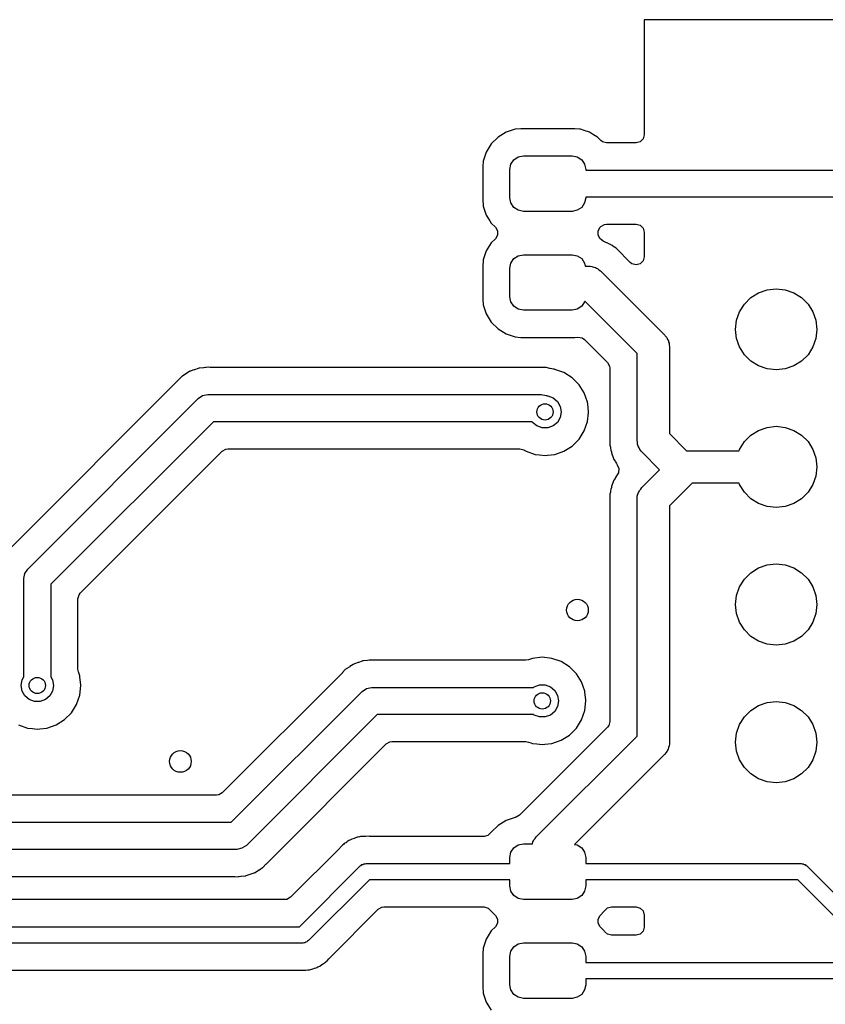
# Model space of a CAD drawing. Extents: x 44 to 146, y -87 to -25.
# Tile 15 of 20: x 114 to 129, y -77 to -59. Entities that reach past the tile are written whole.
import ezdxf

# ---------------------------------------------------------------- set-up
doc = ezdxf.new("R2010")
doc.units = 0
doc.layers.add('BLACK', color=7, linetype='CONTINUOUS')

msp = doc.modelspace()

# ---------------------------------------------------------------- linework, layer by layer
at = {"layer": 'BLACK', "linetype": 'CONTINUOUS'}
for p, q in [((145.5965, -59.055), (125.73, -59.055)), ((125.73, -59.055), (125.73, -61.18)), ((123.033343, -61.224288), (122.909288, -61.348343)), ((123.182666, -61.132186), (123.033343, -61.224288)), ((123.349202, -61.077001), (123.182666, -61.132186)), ((123.451996, -61.0665), (123.349202, -61.077001)), ((124.452004, -61.0665), (123.451996, -61.0665)), ((124.452009, -61.0665), (124.452004, -61.0665)), ((124.537665, -61.07525), (124.452009, -61.0665)), ((124.554798, -61.077001), (124.537665, -61.07525)), ((124.622761, -61.099522), (124.554798, -61.077001)), ((124.721334, -61.132186), (124.622761, -61.099522)), ((124.798853, -61.18), (124.721334, -61.132186)), ((124.870656, -61.224288), (124.798853, -61.18)), ((124.931727, -61.285359), (124.870656, -61.224288)), ((125.73, -61.18), (125.710038, -61.2545)), ((122.909288, -61.348343), (122.817186, -61.497666)), ((124.962586, -61.309038), (124.931727, -61.285359)), ((125.037086, -61.329), (124.962586, -61.309038)), ((125.581, -61.329), (125.037086, -61.329)), ((125.6555, -61.309038), (125.581, -61.329)), ((125.710038, -61.2545), (125.6555, -61.309038)), ((122.817186, -61.497666), (122.762001, -61.664201)), ((123.325223, -61.640223), (123.406329, -61.58603)), ((123.406329, -61.58603), (123.502, -61.567)), ((123.502, -61.567), (124.402, -61.567)), ((124.402, -61.567), (124.497671, -61.58603)), ((124.497671, -61.58603), (124.578777, -61.640223)), ((122.762001, -61.664201), (122.7515, -61.766995)), ((122.7515, -61.766995), (122.7515, -62.392003)), ((123.252, -61.817), (123.27103, -61.721329)), ((123.27103, -61.721329), (123.325223, -61.640223)), ((124.578777, -61.640223), (124.63297, -61.721329)), ((124.63297, -61.721329), (124.652, -61.817)), ((123.252, -62.342), (123.252, -61.817)), ((124.652, -61.817), (124.652, -61.8295)), ((124.652, -61.8295), (129.9483, -61.8295)), ((129.844746, -62.3295), (124.652, -62.3295)), ((124.652, -62.3295), (124.652, -62.342)), ((122.7515, -62.392003), (122.759505, -62.47036)), ((122.759505, -62.47036), (122.762001, -62.494797)), ((122.762001, -62.494797), (122.817186, -62.661334)), ((123.27103, -62.437671), (123.252, -62.342)), ((123.325223, -62.518777), (123.27103, -62.437671)), ((124.63297, -62.437671), (124.578777, -62.518777)), ((124.652, -62.342), (124.63297, -62.437671)), ((122.817186, -62.661334), (122.881705, -62.765936)), ((123.406329, -62.57297), (123.325223, -62.518777)), ((123.502, -62.592), (123.406329, -62.57297)), ((124.402, -62.592), (123.502, -62.592)), ((124.497671, -62.57297), (124.402, -62.592)), ((124.578777, -62.518777), (124.497671, -62.57297)), ((122.881705, -62.765936), (122.909288, -62.810656)), ((122.909288, -62.810656), (122.985273, -62.886641)), ((124.918727, -62.886641), (124.931727, -62.873641)), ((124.931727, -62.873641), (124.998522, -62.835077)), ((124.998522, -62.835077), (125.037086, -62.83)), ((125.037086, -62.83), (125.581, -62.83)), ((125.581, -62.83), (125.6555, -62.849962)), ((125.6555, -62.849962), (125.710038, -62.9045)), ((122.985273, -62.886641), (123.023837, -62.953436)), ((123.023837, -63.030564), (122.985273, -63.097359)), ((123.023837, -62.953436), (123.023837, -63.030564)), ((124.880163, -62.953436), (124.918727, -62.886641)), ((124.880163, -63.030564), (124.880163, -62.953436)), ((124.918727, -63.097359), (124.880163, -63.030564)), ((125.710038, -62.9045), (125.73, -62.979)), ((125.73, -62.979), (125.73, -63.430604)), ((122.909288, -63.173343), (122.817186, -63.322666)), ((122.985273, -63.097359), (122.909288, -63.173343)), ((124.935853, -63.114485), (124.918727, -63.097359)), ((124.976565, -63.143371), (124.935853, -63.114485)), ((125.011385, -63.160139), (124.976565, -63.143371)), ((125.026817, -63.166531), (125.011385, -63.160139)), ((125.061618, -63.178709), (125.026817, -63.166531)), ((125.06162, -63.17871), (125.061618, -63.178709)), ((125.061622, -63.178711), (125.06162, -63.17871)), ((125.068971, -63.183329), (125.061622, -63.178711)), ((125.092839, -63.198326), (125.068971, -63.183329)), ((125.10746, -63.206407), (125.092839, -63.198326)), ((125.114746, -63.209916), (125.10746, -63.206407)), ((125.140687, -63.222409), (125.114746, -63.209916)), ((125.140688, -63.22241), (125.140687, -63.222409)), ((125.140692, -63.222412), (125.140688, -63.22241)), ((125.169513, -63.245396), (125.140692, -63.222412)), ((122.817186, -63.322666), (122.762001, -63.489201)), ((123.325223, -63.465223), (123.406329, -63.41103)), ((123.406329, -63.41103), (123.502, -63.392)), ((123.502, -63.392), (124.402, -63.392)), ((124.402, -63.392), (124.497671, -63.41103)), ((124.497671, -63.41103), (124.578777, -63.465223)), ((125.183138, -63.255064), (125.169513, -63.245396)), ((125.214359, -63.274682), (125.183138, -63.255064)), ((125.214363, -63.274685), (125.214359, -63.274682)), ((125.475641, -63.535963), (125.214363, -63.274685)), ((122.752766, -63.579604), (122.7515, -63.591995)), ((122.7515, -63.591995), (122.7515, -64.217003)), ((122.7585, -63.523465), (122.752766, -63.579604)), ((122.762001, -63.489201), (122.7585, -63.523465)), ((123.252, -63.642), (123.27103, -63.546329)), ((123.27103, -63.546329), (123.325223, -63.465223)), ((124.578777, -63.465223), (124.63297, -63.546329)), ((124.63297, -63.546329), (124.644541, -63.6045)), ((125.5065, -63.559642), (125.475641, -63.535963)), ((125.581, -63.579604), (125.5065, -63.559642)), ((125.6555, -63.559642), (125.581, -63.579604)), ((125.710038, -63.505104), (125.6555, -63.559642)), ((125.73, -63.430604), (125.710038, -63.505104)), ((123.252, -64.167), (123.252, -63.642)), ((124.644541, -63.6045), (124.7121, -63.6045)), ((124.7121, -63.6045), (124.721803, -63.605399)), ((124.721803, -63.605399), (124.725955, -63.60482)), ((124.725955, -63.60482), (124.732717, -63.60641)), ((124.732717, -63.60641), (124.767225, -63.609608)), ((124.767225, -63.609608), (124.799541, -63.622127)), ((124.799541, -63.622127), (124.833277, -63.630062)), ((124.833277, -63.630062), (124.850529, -63.64188)), ((124.850529, -63.64188), (124.87003, -63.649435)), ((124.87003, -63.649435), (124.89564, -63.672782)), ((124.89564, -63.672782), (124.924232, -63.692368)), ((124.924232, -63.692368), (126.112132, -64.880268)), ((127.702383, -64.183626), (127.844587, -64.094273)), ((127.844587, -64.094273), (128.003109, -64.038804)), ((128.003109, -64.038804), (128.17, -64.02)), ((128.17, -64.02), (128.336891, -64.038804)), ((128.336891, -64.038804), (128.495413, -64.094273)), ((128.495413, -64.094273), (128.637617, -64.183626)), ((122.7515, -64.217003), (122.751501, -64.217008)), ((122.751501, -64.217008), (122.762001, -64.319797)), ((122.762001, -64.319797), (122.817186, -64.486334)), ((123.27103, -64.262671), (123.252, -64.167)), ((123.325223, -64.343777), (123.27103, -64.262671)), ((124.63297, -64.262671), (124.578777, -64.343777)), ((124.635132, -64.251796), (124.63297, -64.262671)), ((125.6, -65.216664), (124.635132, -64.251796)), ((127.494273, -64.444587), (127.583626, -64.302383)), ((127.583626, -64.302383), (127.702383, -64.183626)), ((128.637617, -64.183626), (128.756374, -64.302383)), ((128.756374, -64.302383), (128.845727, -64.444587)), ((122.817186, -64.486334), (122.909288, -64.635656)), ((123.406329, -64.39797), (123.325223, -64.343777)), ((123.502, -64.417), (123.406329, -64.39797)), ((124.402, -64.417), (123.502, -64.417)), ((124.497671, -64.39797), (124.402, -64.417)), ((124.578777, -64.343777), (124.497671, -64.39797)), ((127.438804, -64.603109), (127.494273, -64.444587)), ((128.845727, -64.444587), (128.901196, -64.603109)), ((122.909288, -64.635656), (123.033344, -64.759712)), ((127.42, -64.77), (127.438804, -64.603109)), ((128.901196, -64.603109), (128.92, -64.77)), ((123.033344, -64.759712), (123.182666, -64.851814)), ((123.182666, -64.851814), (123.349203, -64.906999)), ((127.438804, -64.936891), (127.42, -64.77)), ((128.92, -64.77), (128.901196, -64.936891)), ((123.349203, -64.906999), (123.451991, -64.9175)), ((123.451991, -64.9175), (124.452008, -64.917499)), ((124.452008, -64.917499), (124.509517, -64.911624)), ((124.509517, -64.911624), (124.585658, -64.923912)), ((124.585658, -64.923912), (124.630016, -64.954494)), ((124.630016, -64.954494), (125.055859, -65.380337)), ((126.112132, -64.880268), (126.118356, -64.887763)), ((126.118356, -64.887763), (126.121703, -64.890291)), ((126.121703, -64.890291), (126.125361, -64.896199)), ((126.125361, -64.896199), (126.147499, -64.922859)), ((126.147499, -64.922859), (126.161496, -64.954559)), ((126.161496, -64.954559), (126.179742, -64.984028)), ((126.179742, -64.984028), (126.183585, -65.004586)), ((126.183585, -65.004586), (126.192031, -65.023715)), ((126.192031, -65.023715), (126.193631, -65.058331)), ((127.494273, -65.095413), (127.438804, -64.936891)), ((128.901196, -64.936891), (128.845727, -65.095413)), ((125.6, -66.8196), (125.6, -65.216664)), ((126.193631, -65.058331), (126.2, -65.0924)), ((126.2, -65.0924), (126.2, -66.695336)), ((127.583626, -65.237617), (127.494273, -65.095413)), ((127.702383, -65.356374), (127.583626, -65.237617)), ((128.756374, -65.237617), (128.637617, -65.356374)), ((128.845727, -65.095413), (128.756374, -65.237617)), ((125.055859, -65.380337), (125.094423, -65.447132)), ((127.844587, -65.445727), (127.702383, -65.356374)), ((128.637617, -65.356374), (128.495413, -65.445727)), ((117.269868, -65.593105), (117.206348, -65.632285)), ((117.27352, -65.590779), (117.269868, -65.593105)), ((117.335886, -65.549761), (117.27352, -65.590779)), ((117.343639, -65.545867), (117.335886, -65.549761)), ((117.347682, -65.543583), (117.343507, -65.545604)), ((117.343507, -65.545604), (117.343639, -65.545867)), ((117.347807, -65.543851), (117.347682, -65.543583)), ((117.35567, -65.540184), (117.347807, -65.543851)), ((117.4008, -65.525229), (117.35567, -65.540184)), ((117.426524, -65.516704), (117.4008, -65.525229)), ((117.430592, -65.515291), (117.426524, -65.516704)), ((117.500746, -65.489758), (117.430592, -65.515291)), ((117.509181, -65.487759), (117.500746, -65.489758)), ((117.51365, -65.486465), (117.509112, -65.487471)), ((117.509112, -65.487471), (117.509181, -65.487759)), ((117.51371, -65.486754), (117.51365, -65.486465)), ((117.522199, -65.485001), (117.51371, -65.486754)), ((117.596564, -65.478494), (117.522199, -65.485001)), ((117.600866, -65.478054), (117.596564, -65.478494)), ((117.63128, -65.4745), (117.600866, -65.478054)), ((117.635731, -65.4745), (117.63128, -65.4745)), ((117.648716, -65.473933), (117.635731, -65.4745)), ((117.696977, -65.469711), (117.648716, -65.473933)), ((117.718934, -65.472927), (117.696977, -65.469711)), ((117.740528, -65.4745), (117.718934, -65.472927)), ((123.819114, -65.4745), (117.740528, -65.4745)), ((123.823447, -65.474437), (123.819114, -65.4745)), ((123.898055, -65.472266), (123.823447, -65.474437)), ((123.898056, -65.472266), (123.898055, -65.472266)), ((123.906708, -65.473023), (123.898056, -65.472266)), ((123.906733, -65.472725), (123.906708, -65.473023)), ((123.911335, -65.473196), (123.906733, -65.472725)), ((123.911301, -65.473492), (123.911335, -65.473196)), ((123.919917, -65.474499), (123.911301, -65.473492)), ((123.992518, -65.491705), (123.919917, -65.474499)), ((123.996747, -65.492643), (123.992518, -65.491705)), ((124.059966, -65.505697), (123.996747, -65.492643)), ((124.073407, -65.507837), (124.059966, -65.505697)), ((124.080455, -65.508632), (124.073407, -65.507837)), ((124.250722, -65.568211), (124.080455, -65.508632)), ((124.403462, -65.664184), (124.250722, -65.568211)), ((125.094423, -65.447132), (125.0995, -65.485696)), ((125.0995, -65.485696), (125.0995, -66.909801)), ((128.003109, -65.501196), (127.844587, -65.445727)), ((128.17, -65.52), (128.003109, -65.501196)), ((128.336891, -65.501196), (128.17, -65.52)), ((128.495413, -65.445727), (128.336891, -65.501196)), ((117.135063, -65.703568), (114.044246, -68.794384)), ((117.13808, -65.700462), (117.135063, -65.703568)), ((117.189305, -65.646168), (117.13808, -65.700462)), ((117.195952, -65.640591), (117.189305, -65.646168)), ((117.199354, -65.63744), (117.195763, -65.640365)), ((117.195763, -65.640365), (117.195952, -65.640591)), ((117.199537, -65.637671), (117.199354, -65.63744)), ((117.206348, -65.632285), (117.199537, -65.637671)), ((124.531016, -65.791738), (124.403462, -65.664184)), ((124.626989, -65.944478), (124.531016, -65.791738)), ((124.686568, -66.114745), (124.626989, -65.944478)), ((114.351823, -69.194623), (117.49822, -66.048226)), ((117.49822, -66.048226), (117.498223, -66.048223)), ((117.498223, -66.048223), (117.579329, -65.99403)), ((117.579329, -65.99403), (117.675, -65.974999)), ((117.675, -65.974999), (117.675005, -65.975)), ((117.675005, -65.975), (123.8322, -65.975)), ((123.8322, -65.975), (123.927871, -65.99403)), ((123.927871, -65.99403), (123.934648, -65.998558)), ((123.934648, -65.998558), (123.953294, -65.998558)), ((123.953294, -65.998558), (124.0512, -66.034192)), ((124.0512, -66.034192), (124.131013, -66.101164)), ((124.131013, -66.101164), (124.183108, -66.191394)), ((124.689952, -66.144777), (124.686568, -66.114745)), ((124.706765, -66.293998), (124.689952, -66.144777)), ((124.183108, -66.191394), (124.2012, -66.294)), ((124.2012, -66.294), (124.183108, -66.396606)), ((124.686568, -66.473255), (124.705122, -66.308583)), ((124.705122, -66.308583), (124.706765, -66.294001)), ((124.706765, -66.294001), (124.706765, -66.293998)), ((117.778553, -66.475), (114.7786, -69.474953)), ((123.664553, -66.475), (117.778553, -66.475)), ((123.671387, -66.486836), (123.664553, -66.475)), ((123.7512, -66.553808), (123.671387, -66.486836)), ((124.131013, -66.486836), (124.0512, -66.553808)), ((124.183108, -66.396606), (124.131013, -66.486836)), ((124.626989, -66.643522), (124.686568, -66.473255)), ((123.849106, -66.589442), (123.7512, -66.553808)), ((123.953294, -66.589442), (123.849106, -66.589442)), ((124.0512, -66.553808), (123.953294, -66.589442)), ((124.531016, -66.796262), (124.626989, -66.643522)), ((127.702383, -66.723626), (127.844587, -66.634273)), ((127.844587, -66.634273), (128.003109, -66.578804)), ((128.003109, -66.578804), (128.17, -66.56)), ((128.17, -66.56), (128.336891, -66.578804)), ((128.336891, -66.578804), (128.495413, -66.634273)), ((128.495413, -66.634273), (128.637617, -66.723626)), ((124.403462, -66.923816), (124.531016, -66.796262)), ((125.606367, -66.853664), (125.6, -66.8196)), ((125.607968, -66.888285), (125.606367, -66.853664)), ((126.2, -66.695336), (126.514664, -67.01)), ((127.494273, -66.984587), (127.583626, -66.842383)), ((127.583626, -66.842383), (127.702383, -66.723626)), ((128.637617, -66.723626), (128.756374, -66.842383)), ((128.756374, -66.842383), (128.845727, -66.984587)), ((115.322741, -69.638626), (117.942226, -67.019141)), ((117.942226, -67.019141), (118.009021, -66.980577)), ((118.009021, -66.980577), (118.047585, -66.9755)), ((118.047585, -66.9755), (123.438266, -66.9755)), ((123.438266, -66.9755), (123.512766, -66.995462)), ((123.512766, -66.995462), (123.517539, -66.998338)), ((123.517539, -66.998338), (123.551678, -67.019789)), ((123.551678, -67.019789), (123.721945, -67.079368)), ((124.080455, -67.079368), (124.250722, -67.019789)), ((124.250722, -67.019789), (124.403462, -66.923816)), ((125.0995, -66.909801), (125.107704, -66.945747)), ((125.107704, -66.945747), (125.110502, -66.96221)), ((125.110502, -66.96221), (125.114632, -66.998854)), ((125.114632, -66.998854), (125.126808, -67.033654)), ((125.126808, -67.033654), (125.131431, -67.049702)), ((125.131431, -67.049702), (125.139638, -67.085658)), ((125.616415, -66.907416), (125.607968, -66.888285)), ((125.620258, -66.927972), (125.616415, -66.907416)), ((125.638502, -66.957438), (125.620258, -66.927972)), ((125.652501, -66.989141), (125.638502, -66.957438)), ((125.674638, -67.0158), (125.652501, -66.989141)), ((125.678297, -67.021709), (125.674638, -67.0158)), ((125.681643, -67.024236), (125.678297, -67.021709)), ((125.687868, -67.031732), (125.681643, -67.024236)), ((126.016936, -67.3608), (125.687868, -67.031732)), ((126.514664, -67.01), (127.2, -67.01)), ((127.2, -67.01), (127.485381, -67.01)), ((127.485381, -67.01), (127.494273, -66.984587)), ((128.845727, -66.984587), (128.901196, -67.143109)), ((123.721945, -67.079368), (123.800607, -67.088231)), ((123.800607, -67.088231), (123.901199, -67.099565)), ((123.901199, -67.099565), (123.9012, -67.099565)), ((123.9012, -67.099565), (123.901201, -67.099565)), ((123.901201, -67.099565), (123.946013, -67.094515)), ((123.946013, -67.094515), (124.080455, -67.079368)), ((125.139638, -67.085658), (125.155639, -67.118884)), ((125.155639, -67.118884), (125.16203, -67.134312)), ((125.16203, -67.134312), (125.174211, -67.169122)), ((125.174211, -67.169122), (125.174212, -67.169123)), ((125.174212, -67.169123), (125.174213, -67.169125)), ((125.174213, -67.169125), (125.193826, -67.200339)), ((125.193826, -67.200339), (125.201907, -67.21496)), ((125.201907, -67.21496), (125.217909, -67.248187)), ((128.901196, -67.143109), (128.92, -67.31)), ((125.217909, -67.248187), (125.21791, -67.248188)), ((125.21791, -67.248188), (125.217912, -67.248192)), ((125.217912, -67.248192), (125.23363, -67.267902)), ((125.23363, -67.267902), (125.264472, -67.338595)), ((125.255835, -67.415238), (125.233632, -67.453696)), ((125.264472, -67.338595), (125.255835, -67.415238)), ((125.687868, -67.689868), (126.016936, -67.3608)), ((128.92, -67.31), (128.901196, -67.476891)), ((125.162031, -67.587283), (125.155641, -67.602708)), ((125.174211, -67.552477), (125.162031, -67.587283)), ((125.193831, -67.521252), (125.174211, -67.552477)), ((125.20191, -67.506633), (125.193831, -67.521252)), ((125.217907, -67.473415), (125.20191, -67.506633)), ((125.233632, -67.453696), (125.217907, -67.473414)), ((125.217907, -67.473414), (125.217907, -67.473415)), ((128.901196, -67.476891), (128.845727, -67.635413)), ((125.107704, -67.775854), (125.099501, -67.811798)), ((125.110502, -67.759391), (125.107704, -67.775854)), ((125.114632, -67.722741), (125.110502, -67.759391)), ((125.12681, -67.687936), (125.114632, -67.722741)), ((125.131432, -67.671892), (125.12681, -67.687936)), ((125.139639, -67.63594), (125.131432, -67.671892)), ((125.155641, -67.602708), (125.139639, -67.635938)), ((125.139639, -67.635938), (125.139639, -67.63594)), ((125.617627, -67.814558), (125.625562, -67.780823)), ((125.625562, -67.780823), (125.63738, -67.76357)), ((125.63738, -67.76357), (125.644935, -67.74407)), ((125.644935, -67.74407), (125.668282, -67.718459)), ((125.668282, -67.718459), (125.687868, -67.689868)), ((126.616264, -67.61), (126.2, -68.026264)), ((127.485381, -67.61), (126.616264, -67.61)), ((127.494273, -67.635413), (127.485381, -67.61)), ((127.583626, -67.777617), (127.494273, -67.635413)), ((127.702383, -67.896374), (127.583626, -67.777617)), ((128.756374, -67.777617), (128.637617, -67.896374)), ((128.845727, -67.635413), (128.756374, -67.777617)), ((125.099501, -67.811798), (125.0995, -67.811807)), ((125.0995, -67.811807), (125.0995, -72.006704)), ((125.6, -67.902), (125.600899, -67.892296)), ((125.6, -72.275736), (125.6, -67.902)), ((125.60032, -67.888145), (125.60191, -67.881382)), ((125.600899, -67.892296), (125.60032, -67.888145)), ((125.60191, -67.881382), (125.605108, -67.846875)), ((125.605108, -67.846875), (125.617627, -67.814558)), ((127.844587, -67.985727), (127.702383, -67.896374)), ((128.637617, -67.896374), (128.495413, -67.985727)), ((126.2, -68.026264), (126.2, -72.4)), ((128.003109, -68.041196), (127.844587, -67.985727)), ((128.17, -68.06), (128.003109, -68.041196)), ((128.336891, -68.041196), (128.17, -68.06)), ((128.495413, -67.985727), (128.336891, -68.041196)), ((114.29763, -69.275729), (114.351823, -69.194623)), ((127.702383, -69.263626), (127.844587, -69.174273)), ((127.844587, -69.174273), (128.003109, -69.118804)), ((128.003109, -69.118804), (128.17, -69.1)), ((128.17, -69.1), (128.336891, -69.118804)), ((128.336891, -69.118804), (128.495413, -69.174273)), ((128.495413, -69.174273), (128.637617, -69.263626)), ((114.2786, -69.3714), (114.29763, -69.275729)), ((114.2786, -71.185228), (114.2786, -69.3714)), ((127.494273, -69.524587), (127.583626, -69.382383)), ((127.583626, -69.382383), (127.702383, -69.263626)), ((128.637617, -69.263626), (128.756374, -69.382383)), ((128.756374, -69.382383), (128.845727, -69.524587)), ((114.7786, -69.474953), (114.7786, -71.185228)), ((127.438804, -69.683109), (127.494273, -69.524587)), ((128.845727, -69.524587), (128.901196, -69.683109)), ((115.2791, -69.743985), (115.299062, -69.669485)), ((115.2791, -71.03888), (115.2791, -69.743985)), ((115.299062, -69.669485), (115.322741, -69.638626)), ((127.42, -69.85), (127.438804, -69.683109)), ((128.901196, -69.683109), (128.92, -69.85)), ((127.438804, -70.016891), (127.42, -69.85)), ((128.92, -69.85), (128.901196, -70.016891)), ((127.494273, -70.175413), (127.438804, -70.016891)), ((128.901196, -70.016891), (128.845727, -70.175413)), ((127.583626, -70.317617), (127.494273, -70.175413)), ((127.702383, -70.436374), (127.583626, -70.317617)), ((128.756374, -70.317617), (128.637617, -70.436374)), ((128.845727, -70.175413), (128.756374, -70.317617)), ((127.844587, -70.525727), (127.702383, -70.436374)), ((128.637617, -70.436374), (128.495413, -70.525727)), ((128.003109, -70.581196), (127.844587, -70.525727)), ((128.17, -70.6), (128.003109, -70.581196)), ((128.336891, -70.581196), (128.17, -70.6)), ((128.495413, -70.525727), (128.336891, -70.581196)), ((123.595391, -70.869139), (123.546181, -70.8775)), ((123.671143, -70.842632), (123.595391, -70.869139)), ((123.671146, -70.842631), (123.671143, -70.842632)), ((123.850399, -70.822435), (123.671146, -70.842631)), ((123.850401, -70.822435), (123.850399, -70.822435)), ((124.029653, -70.842631), (123.850401, -70.822435)), ((124.029654, -70.842631), (124.029653, -70.842631)), ((124.029655, -70.842632), (124.029654, -70.842631)), ((124.199922, -70.902211), (124.029655, -70.842632)), ((115.287461, -71.08809), (115.2791, -71.03888)), ((120.215105, -71.049168), (120.16388, -71.103462)), ((120.221752, -71.043591), (120.215105, -71.049168)), ((120.225157, -71.040437), (120.221563, -71.043365)), ((120.221563, -71.043365), (120.221752, -71.043591)), ((120.22534, -71.040669), (120.225157, -71.040437)), ((120.232149, -71.035285), (120.22534, -71.040669)), ((120.29566, -70.99611), (120.232149, -71.035285)), ((120.299312, -70.993784), (120.29566, -70.99611)), ((120.361684, -70.952762), (120.299312, -70.993784)), ((120.369434, -70.94887), (120.361684, -70.952762)), ((120.373479, -70.946584), (120.369301, -70.948606)), ((120.369301, -70.948606), (120.369434, -70.94887)), ((120.373604, -70.946851), (120.373479, -70.946584)), ((120.381465, -70.943185), (120.373604, -70.946851)), ((120.45233, -70.919702), (120.381465, -70.943185)), ((120.456417, -70.918281), (120.45233, -70.919702)), ((120.526544, -70.892758), (120.456417, -70.918281)), ((120.534989, -70.890757), (120.526544, -70.892758)), ((120.539451, -70.889465), (120.53492, -70.890469)), ((120.53492, -70.890469), (120.534989, -70.890757)), ((120.539511, -70.889755), (120.539451, -70.889465)), ((120.548, -70.888002), (120.539511, -70.889755)), ((120.622351, -70.881496), (120.548, -70.888002)), ((120.626654, -70.881056), (120.622351, -70.881496)), ((120.657085, -70.8775), (120.626654, -70.881056)), ((120.661534, -70.8775), (120.657085, -70.8775)), ((120.674519, -70.876933), (120.661534, -70.8775)), ((120.695636, -70.875085), (120.674519, -70.876933)), ((120.722777, -70.872711), (120.695636, -70.875085)), ((120.722778, -70.872711), (120.722777, -70.872711)), ((120.744733, -70.875927), (120.722778, -70.872711)), ((120.766328, -70.8775), (120.744733, -70.875927)), ((123.546181, -70.8775), (120.766328, -70.8775)), ((124.352662, -70.998184), (124.199922, -70.902211)), ((124.480216, -71.125738), (124.352662, -70.998184)), ((114.246692, -71.240494), (114.2786, -71.185228)), ((114.7786, -71.185228), (114.810508, -71.240494)), ((115.300634, -71.125737), (115.287461, -71.08809)), ((115.313968, -71.163845), (115.300634, -71.125737)), ((115.316791, -71.188897), (115.313968, -71.163845)), ((115.332555, -71.328814), (115.316791, -71.188897)), ((120.160863, -71.106568), (117.944373, -73.323059)), ((120.16388, -71.103462), (120.160863, -71.106568)), ((124.576189, -71.278478), (124.480216, -71.125738)), ((114.2286, -71.3431), (114.246692, -71.240494)), ((114.246692, -71.445706), (114.2286, -71.3431)), ((114.810508, -71.240494), (114.8286, -71.3431)), ((114.8286, -71.3431), (114.810508, -71.445706)), ((115.313968, -71.522355), (115.334165, -71.3431)), ((115.334165, -71.3431), (115.332555, -71.328814)), ((120.524023, -71.451223), (120.605129, -71.39703)), ((120.605129, -71.39703), (120.7008, -71.378)), ((120.7008, -71.378), (123.688711, -71.378)), ((123.688711, -71.378), (123.7004, -71.368192)), ((123.7004, -71.368192), (123.798306, -71.332558)), ((123.798306, -71.332558), (123.902494, -71.332558)), ((123.902494, -71.332558), (124.0004, -71.368192)), ((124.0004, -71.368192), (124.080213, -71.435164)), ((124.635768, -71.448745), (124.576189, -71.278478)), ((114.298787, -71.535936), (114.246692, -71.445706)), ((114.3786, -71.602908), (114.298787, -71.535936)), ((114.758413, -71.535936), (114.6786, -71.602908)), ((114.810508, -71.445706), (114.758413, -71.535936)), ((115.254389, -71.692622), (115.313968, -71.522355)), ((118.108046, -73.8672), (120.52402, -71.451226)), ((120.52402, -71.451226), (120.524023, -71.451223)), ((124.080213, -71.435164), (124.132308, -71.525394)), ((124.132308, -71.525394), (124.1504, -71.628)), ((124.637532, -71.464403), (124.635768, -71.448745)), ((124.65349, -71.606037), (124.637532, -71.464403)), ((114.476506, -71.638542), (114.3786, -71.602908)), ((114.580694, -71.638542), (114.476506, -71.638542)), ((114.6786, -71.602908), (114.580694, -71.638542)), ((115.158416, -71.845362), (115.254389, -71.692622)), ((124.132308, -71.730606), (124.080213, -71.820836)), ((124.1504, -71.628), (124.132308, -71.730606)), ((124.635768, -71.807255), (124.655965, -71.628)), ((124.655965, -71.628), (124.65349, -71.606037)), ((127.702383, -71.803626), (127.844587, -71.714273)), ((127.844587, -71.714273), (128.003109, -71.658804)), ((128.003109, -71.658804), (128.17, -71.64)), ((128.17, -71.64), (128.336891, -71.658804)), ((128.336891, -71.658804), (128.495413, -71.714273)), ((128.495413, -71.714273), (128.637617, -71.803626)), ((115.030862, -71.972916), (115.158416, -71.845362)), ((120.804353, -71.878), (118.388377, -74.293977)), ((123.688711, -71.878), (120.804353, -71.878)), ((123.7004, -71.887808), (123.688711, -71.878)), ((123.798306, -71.923442), (123.7004, -71.887808)), ((123.902494, -71.923442), (123.798306, -71.923442)), ((124.0004, -71.887808), (123.902494, -71.923442)), ((124.080213, -71.820836), (124.0004, -71.887808)), ((124.576189, -71.977522), (124.635768, -71.807255)), ((127.494273, -72.064587), (127.583626, -71.922383)), ((127.583626, -71.922383), (127.702383, -71.803626)), ((128.637617, -71.803626), (128.756374, -71.922383)), ((128.756374, -71.922383), (128.845727, -72.064587)), ((114.179078, -72.068889), (114.349345, -72.128468)), ((114.349345, -72.128468), (114.438972, -72.138566)), ((114.438972, -72.138566), (114.528599, -72.148665)), ((114.528601, -72.148665), (114.573413, -72.143615)), ((114.573413, -72.143615), (114.707855, -72.128468)), ((114.707855, -72.128468), (114.878122, -72.068889)), ((114.878122, -72.068889), (115.030862, -71.972916)), ((125.055859, -72.112063), (123.449736, -73.718186)), ((124.352662, -72.257816), (124.480216, -72.130262)), ((124.480216, -72.130262), (124.576189, -71.977522)), ((125.079538, -72.081204), (125.055859, -72.112063)), ((125.0995, -72.006704), (125.079538, -72.081204)), ((127.438804, -72.223109), (127.494273, -72.064587)), ((128.845727, -72.064587), (128.901196, -72.223109)), ((114.528599, -72.148665), (114.5286, -72.148665)), ((114.5286, -72.148665), (114.528601, -72.148665)), ((123.739868, -74.135868), (125.6, -72.275736)), ((124.199922, -72.353789), (124.352662, -72.257816)), ((127.42, -72.39), (127.438804, -72.223109)), ((128.901196, -72.223109), (128.92, -72.39)), ((118.751471, -74.638695), (120.968026, -72.422141)), ((120.968026, -72.422141), (121.034821, -72.383577)), ((121.034821, -72.383577), (121.073385, -72.3785)), ((121.073385, -72.3785), (123.546181, -72.3785)), ((123.546181, -72.3785), (123.595391, -72.386861)), ((123.595391, -72.386861), (123.641851, -72.403117)), ((123.641851, -72.403117), (123.671145, -72.413368)), ((123.671145, -72.413368), (123.749008, -72.422141)), ((123.749008, -72.422141), (123.850399, -72.433565)), ((123.850399, -72.433565), (123.8504, -72.433565)), ((123.8504, -72.433565), (123.850401, -72.433565)), ((123.850401, -72.433565), (123.895213, -72.428515)), ((123.895213, -72.428515), (124.029655, -72.413368)), ((124.029655, -72.413368), (124.199922, -72.353789)), ((126.182372, -72.487441), (126.174438, -72.521177)), ((126.194892, -72.455125), (126.182372, -72.487441)), ((126.198089, -72.420617), (126.194892, -72.455125)), ((126.19968, -72.413855), (126.198089, -72.420617)), ((126.2, -72.4), (126.1991, -72.409703)), ((126.1991, -72.409703), (126.19968, -72.413855)), ((127.438804, -72.556891), (127.42, -72.39)), ((128.92, -72.39), (128.901196, -72.556891)), ((126.112132, -72.612132), (124.448095, -74.276168)), ((126.131717, -72.58354), (126.112132, -72.612132)), ((126.155065, -72.55793), (126.131717, -72.58354)), ((126.162619, -72.538429), (126.155065, -72.55793)), ((126.174438, -72.521177), (126.162619, -72.538429)), ((127.494273, -72.715413), (127.438804, -72.556891)), ((128.901196, -72.556891), (128.845727, -72.715413)), ((127.583626, -72.857617), (127.494273, -72.715413)), ((127.702383, -72.976374), (127.583626, -72.857617)), ((128.756374, -72.857617), (128.637617, -72.976374)), ((128.845727, -72.715413), (128.756374, -72.857617)), ((127.844587, -73.065727), (127.702383, -72.976374)), ((128.637617, -72.976374), (128.495413, -73.065727)), ((128.003109, -73.121196), (127.844587, -73.065727)), ((128.17, -73.14), (128.003109, -73.121196)), ((128.336891, -73.121196), (128.17, -73.14)), ((128.495413, -73.065727), (128.336891, -73.121196)), ((117.839014, -73.3667), (113.885185, -73.3667)), ((117.877578, -73.361623), (117.839014, -73.3667)), ((117.944373, -73.323059), (117.877578, -73.361623)), ((123.349207, -73.776999), (123.182666, -73.832186)), ((123.357159, -73.775297), (123.349207, -73.776999)), ((123.366351, -73.773336), (123.357103, -73.775037)), ((123.357103, -73.775037), (123.357159, -73.775297)), ((123.433147, -73.734774), (123.366351, -73.773336)), ((123.449736, -73.718186), (123.433147, -73.734774)), ((113.616153, -73.8672), (118.108046, -73.8672)), ((123.033343, -73.924288), (122.909287, -74.048345)), ((123.182666, -73.832186), (123.033343, -73.924288)), ((120.453354, -74.142013), (120.434246, -74.144427)), ((120.476238, -74.137274), (120.453354, -74.142013)), ((120.494726, -74.131903), (120.476238, -74.137274)), ((120.494732, -74.131902), (120.494726, -74.131903)), ((120.539177, -74.130505), (120.494732, -74.131902)), ((120.553145, -74.129407), (120.539177, -74.130505)), ((120.556362, -74.129001), (120.553145, -74.129407)), ((120.556371, -74.129), (120.556362, -74.129001)), ((120.556375, -74.129), (120.556371, -74.129)), ((120.584769, -74.129), (120.556375, -74.129)), ((120.589449, -74.128926), (120.584769, -74.129)), ((120.59051, -74.128892), (120.589449, -74.128926)), ((120.659001, -74.126739), (120.59051, -74.128892)), ((120.668338, -74.127622), (120.659001, -74.126739)), ((120.668386, -74.127103), (120.668338, -74.127622)), ((120.685565, -74.129), (120.668386, -74.127103)), ((122.776379, -74.129), (120.685565, -74.129)), ((122.847094, -74.11115), (122.776379, -74.129)), ((122.903195, -74.058222), (122.847094, -74.11115)), ((122.909285, -74.048348), (122.903195, -74.058222)), ((122.909287, -74.048345), (122.909285, -74.048348)), ((123.720282, -74.164459), (123.739868, -74.135868)), ((118.388377, -74.293977), (118.307271, -74.34817)), ((120.148463, -74.301537), (120.120113, -74.335805)), ((120.164044, -74.290216), (120.148463, -74.301537)), ((120.181811, -74.275041), (120.164044, -74.290216)), ((120.195432, -74.261421), (120.181811, -74.275041)), ((120.195434, -74.261419), (120.195432, -74.261421)), ((120.233724, -74.238773), (120.195434, -74.261419)), ((120.245447, -74.231072), (120.233724, -74.238773)), ((120.281425, -74.204934), (120.245447, -74.231072)), ((120.281431, -74.204931), (120.281425, -74.204934)), ((120.299334, -74.197842), (120.281431, -74.204931)), ((120.32032, -74.187561), (120.299334, -74.197842)), ((120.3369, -74.177756), (120.32032, -74.187561)), ((120.37961, -74.165347), (120.3369, -74.177756)), ((120.392883, -74.160803), (120.37961, -74.165347)), ((120.434246, -74.144427), (120.392883, -74.160803)), ((123.325223, -74.340223), (123.406329, -74.28603)), ((123.406329, -74.28603), (123.502, -74.267)), ((123.502, -74.267), (123.667132, -74.267)), ((123.667132, -74.267), (123.669627, -74.260558)), ((123.669627, -74.260558), (123.677562, -74.226823)), ((123.677562, -74.226823), (123.68938, -74.20957)), ((123.68938, -74.20957), (123.696935, -74.19007)), ((123.696935, -74.19007), (123.720282, -74.164459)), ((124.448095, -74.276168), (124.497671, -74.28603)), ((124.497671, -74.28603), (124.578777, -74.340223)), ((118.2116, -74.3672), (113.512605, -74.3672)), ((118.307271, -74.34817), (118.2116, -74.3672)), ((120.110668, -74.346184), (119.204995, -75.251859)), ((120.120113, -74.335805), (120.110668, -74.346184)), ((123.252, -74.517), (123.27103, -74.421329)), ((123.27103, -74.421329), (123.325223, -74.340223)), ((124.578777, -74.340223), (124.63297, -74.421329)), ((124.63297, -74.421329), (124.652, -74.517)), ((118.697296, -74.69603), (118.748519, -74.641735)), ((118.748519, -74.641735), (118.751471, -74.638695)), ((119.368668, -75.796), (120.491234, -74.673434)), ((120.491234, -74.673434), (120.508335, -74.66356)), ((120.508335, -74.66356), (120.5223, -74.649596)), ((120.5223, -74.649596), (120.541374, -74.644484)), ((120.541374, -74.644484), (120.558477, -74.634611)), ((120.558477, -74.634611), (120.578225, -74.634611)), ((120.578225, -74.634611), (120.5973, -74.6295)), ((120.5973, -74.6295), (123.252, -74.6295)), ((123.252, -74.6295), (123.252, -74.517)), ((124.652, -74.517), (124.652, -74.6295)), ((124.652, -74.6295), (128.6275, -74.6295)), ((128.6275, -74.6295), (128.646575, -74.634611)), ((128.646575, -74.634611), (128.666323, -74.634611)), ((128.666323, -74.634611), (128.683425, -74.644484)), ((128.683425, -74.644484), (128.7025, -74.649596)), ((128.7025, -74.649596), (128.716464, -74.66356)), ((128.716464, -74.66356), (128.733566, -74.673434)), ((128.733566, -74.673434), (129.398932, -75.3388)), ((113.525687, -74.8677), (118.146072, -74.8677)), ((118.146072, -74.8677), (118.167667, -74.869273)), ((118.167667, -74.869273), (118.16904, -74.869474)), ((118.16904, -74.869474), (118.189623, -74.872489)), ((118.189623, -74.872489), (118.237883, -74.868267)), ((118.237883, -74.868267), (118.250868, -74.8677)), ((118.250868, -74.8677), (118.255308, -74.8677)), ((118.255308, -74.8677), (118.255309, -74.8677)), ((118.255309, -74.8677), (118.285776, -74.864138)), ((118.285776, -74.864138), (118.290017, -74.863705)), ((118.290017, -74.863705), (118.364397, -74.857199)), ((118.364397, -74.857199), (118.364406, -74.857195)), ((118.364406, -74.857195), (118.372894, -74.855444)), ((118.372894, -74.855444), (118.372954, -74.855737)), ((118.372954, -74.855737), (118.377477, -74.854734)), ((118.377408, -74.854443), (118.385853, -74.852441)), ((118.377477, -74.854734), (118.377408, -74.854443)), ((118.385853, -74.852441), (118.385855, -74.852441)), ((118.385855, -74.852441), (118.45601, -74.826906)), ((118.45601, -74.826906), (118.460056, -74.8255)), ((118.460056, -74.8255), (118.530934, -74.802014)), ((118.530934, -74.802014), (118.53094, -74.80201)), ((118.53094, -74.80201), (118.538799, -74.798346)), ((118.538799, -74.798346), (118.538925, -74.798617)), ((118.538925, -74.798617), (118.543094, -74.796599)), ((118.54296, -74.796332), (118.550706, -74.79244)), ((118.543094, -74.796599), (118.54296, -74.796332)), ((118.550706, -74.79244), (118.550717, -74.792437)), ((118.550717, -74.792437), (118.613109, -74.7514)), ((118.613109, -74.7514), (118.616707, -74.749109)), ((118.616707, -74.749109), (118.643067, -74.73285)), ((118.643067, -74.73285), (118.680256, -74.709912)), ((118.680256, -74.709912), (118.680261, -74.709906)), ((118.680261, -74.709906), (118.687066, -74.704527)), ((118.687066, -74.704527), (118.687252, -74.704762)), ((118.687252, -74.704762), (118.690842, -74.701837)), ((118.690649, -74.701607), (118.697288, -74.696034)), ((118.690842, -74.701837), (118.690649, -74.701607)), ((118.697288, -74.696034), (118.697296, -74.69603)), ((120.659432, -74.9295), (119.536866, -76.052066)), ((123.252, -74.9295), (120.659432, -74.9295)), ((123.252, -75.042), (123.252, -74.9295)), ((123.27103, -75.137671), (123.252, -75.042)), ((124.652, -75.042), (124.63297, -75.137671)), ((128.565368, -74.9295), (124.652, -74.9295)), ((124.652, -74.9295), (124.652, -75.042)), ((129.230734, -75.594866), (128.565368, -74.9295)), ((123.325223, -75.218777), (123.27103, -75.137671)), ((123.406329, -75.27297), (123.325223, -75.218777)), ((124.578777, -75.218777), (124.497671, -75.27297)), ((124.63297, -75.137671), (124.578777, -75.218777)), ((119.099636, -75.2955), (112.892266, -75.2955)), ((119.1382, -75.290423), (119.099636, -75.2955)), ((119.204995, -75.251859), (119.1382, -75.290423)), ((123.502, -75.292), (123.406329, -75.27297)), ((124.402, -75.292), (123.502, -75.292)), ((124.497671, -75.27297), (124.402, -75.292)), ((119.917419, -76.379325), (120.823105, -75.473641)), ((120.823105, -75.473641), (120.8899, -75.435077)), ((120.8899, -75.435077), (120.928464, -75.43)), ((120.928464, -75.43), (122.776379, -75.43)), ((122.776379, -75.43), (122.850879, -75.449962)), ((122.850879, -75.449962), (122.903195, -75.500778)), ((122.903195, -75.500778), (122.909288, -75.510656)), ((122.909288, -75.510656), (122.985274, -75.586642)), ((122.985274, -75.586642), (123.023837, -75.653435)), ((124.880162, -75.653436), (124.918724, -75.586643)), ((124.918724, -75.586643), (124.994712, -75.510656)), ((124.994712, -75.510656), (125.000805, -75.500778)), ((125.000805, -75.500778), (125.056906, -75.44785)), ((125.056906, -75.44785), (125.127621, -75.43)), ((125.127621, -75.43), (125.581, -75.43)), ((125.581, -75.43), (125.6555, -75.449962)), ((125.6555, -75.449962), (125.710038, -75.5045)), ((125.710038, -75.5045), (125.73, -75.579)), ((125.73, -75.579), (125.73, -75.805)), ((123.023837, -75.730563), (122.985274, -75.797357)), ((123.023837, -75.653435), (123.023837, -75.730563)), ((124.880162, -75.730564), (124.880162, -75.653436)), ((124.918724, -75.797356), (124.880162, -75.730564)), ((112.804, -75.796), (119.368668, -75.796)), ((122.909288, -75.873342), (122.817186, -76.022666)), ((122.985274, -75.797357), (122.909288, -75.873342)), ((124.994712, -75.873344), (124.918724, -75.797356)), ((124.994713, -75.873346), (124.994712, -75.873344)), ((124.994714, -75.873348), (124.994713, -75.873346)), ((125.000805, -75.883222), (124.994714, -75.873348)), ((125.053121, -75.934038), (125.000805, -75.883222)), ((125.127621, -75.954), (125.053121, -75.934038)), ((125.581, -75.954), (125.127621, -75.954)), ((125.6555, -75.934038), (125.581, -75.954)), ((125.710038, -75.8795), (125.6555, -75.934038)), ((125.73, -75.805), (125.710038, -75.8795)), ((119.4308, -76.096), (112.866132, -76.096)), ((119.449875, -76.090889), (119.4308, -76.096)), ((119.469623, -76.090889), (119.449875, -76.090889)), ((119.486725, -76.081015), (119.469623, -76.090889)), ((119.5058, -76.075904), (119.486725, -76.081015)), ((119.519764, -76.061939), (119.5058, -76.075904)), ((119.536866, -76.052066), (119.519764, -76.061939)), ((122.817186, -76.022666), (122.762001, -76.189201)), ((123.325223, -76.165223), (123.406329, -76.11103)), ((123.406329, -76.11103), (123.502, -76.092)), ((123.502, -76.092), (124.402, -76.092)), ((124.402, -76.092), (124.497671, -76.11103)), ((124.497671, -76.11103), (124.578777, -76.165223)), ((122.751704, -76.29), (122.7515, -76.291995)), ((122.7515, -76.291995), (122.7515, -76.917003)), ((122.761332, -76.195747), (122.751704, -76.29)), ((122.762001, -76.189201), (122.761332, -76.195747)), ((123.252, -76.342), (123.27103, -76.246329)), ((123.27103, -76.246329), (123.325223, -76.165223)), ((124.578777, -76.165223), (124.63297, -76.246329)), ((124.63297, -76.246329), (124.652, -76.342)), ((119.746671, -76.520568), (119.782662, -76.494418)), ((119.782662, -76.494418), (119.794353, -76.486738)), ((119.794353, -76.486738), (119.832665, -76.464081)), ((119.832665, -76.464081), (119.846284, -76.45046)), ((119.846284, -76.45046), (119.864056, -76.435282)), ((119.864056, -76.435282), (119.879637, -76.423963)), ((119.879637, -76.423963), (119.907991, -76.389687)), ((119.907991, -76.389687), (119.917419, -76.379325)), ((123.252, -76.867), (123.252, -76.342)), ((124.652, -76.342), (124.652, -76.4545)), ((124.652, -76.4545), (131.458368, -76.4545)), ((113.135164, -76.5965), (119.342534, -76.5965)), ((119.342534, -76.5965), (119.359712, -76.598396)), ((119.359712, -76.598396), (119.359761, -76.597878)), ((119.359761, -76.597878), (119.369095, -76.598759)), ((119.369095, -76.598759), (119.369096, -76.59876)), ((119.369096, -76.59876), (119.369096, -76.598759)), ((119.369096, -76.598759), (119.369097, -76.59876)), ((119.369097, -76.59876), (119.414763, -76.597324)), ((119.414763, -76.597324), (119.438649, -76.596573)), ((119.438649, -76.596573), (119.44333, -76.5965)), ((119.44333, -76.5965), (119.471721, -76.5965)), ((119.471721, -76.5965), (119.471725, -76.5965)), ((119.471725, -76.5965), (119.474928, -76.596095)), ((119.474928, -76.596095), (119.488922, -76.594994)), ((119.488922, -76.594994), (119.524573, -76.593873)), ((119.524573, -76.593873), (119.533369, -76.593597)), ((119.533369, -76.593597), (119.551863, -76.588223)), ((119.551863, -76.588223), (119.57474, -76.583485)), ((119.57474, -76.583485), (119.593858, -76.581071)), ((119.593858, -76.581071), (119.635217, -76.564694)), ((119.635217, -76.564694), (119.648487, -76.560152)), ((119.648487, -76.560152), (119.675897, -76.552188)), ((119.675897, -76.552188), (119.691192, -76.547746)), ((119.691192, -76.547746), (119.691193, -76.547745)), ((119.691193, -76.547745), (119.691198, -76.547744)), ((119.691198, -76.547744), (119.707775, -76.537939)), ((119.707775, -76.537939), (119.728766, -76.527656)), ((119.728766, -76.527656), (119.746671, -76.520568)), ((123.27103, -76.962671), (123.252, -76.867)), ((124.652, -76.867), (124.63297, -76.962671)), ((131.5205, -76.7545), (124.652, -76.7545)), ((124.652, -76.7545), (124.652, -76.867)), ((122.7515, -76.917003), (122.760036, -77.000564)), ((122.760036, -77.000564), (122.762001, -77.019797)), ((122.762001, -77.019797), (122.817186, -77.186334)), ((123.325223, -77.043777), (123.27103, -76.962671)), ((123.406329, -77.09797), (123.325223, -77.043777)), ((124.578777, -77.043777), (124.497671, -77.09797)), ((124.63297, -76.962671), (124.578777, -77.043777)), ((122.817186, -77.186334), (122.909288, -77.335656)), ((123.502, -77.117), (123.406329, -77.09797)), ((124.402, -77.117), (123.502, -77.117)), ((124.497671, -77.09797), (124.402, -77.117))]:
    msp.add_line(p, q, dxfattribs=at)
at = {"layer": 'BLACK'}
for centre, radius in [((123.9012, -66.294), 0.15), ((124.5, -69.95), 0.2), ((114.5286, -71.3431), 0.15), ((123.8504, -71.628), 0.15), ((117.1702, -72.7456), 0.2)]:
    msp.add_circle(centre, radius, dxfattribs=at)

doc.saveas('drawing.dxf')
